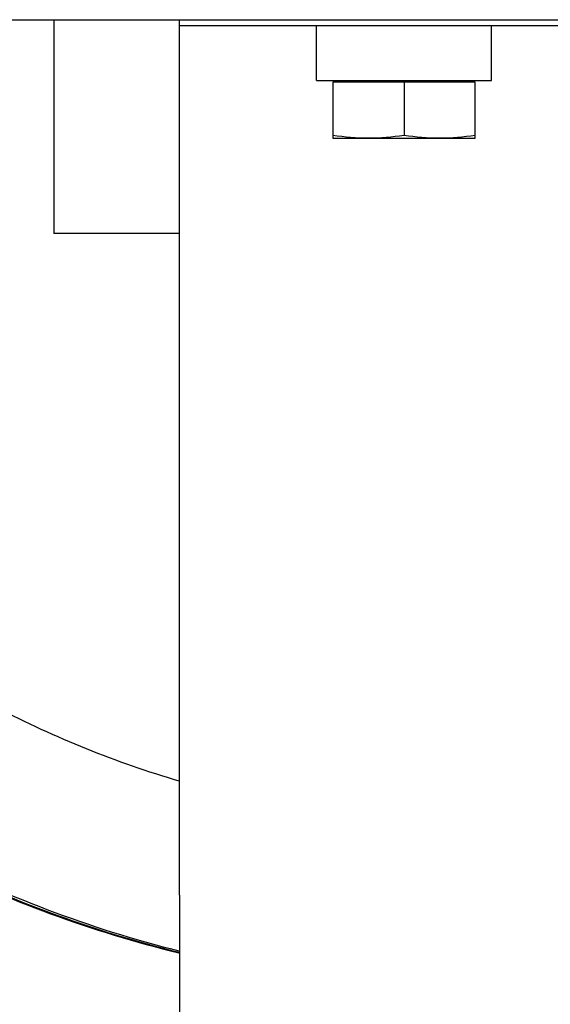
# Model space of a CAD drawing. Header units: millimetres. Extents: x 0 to 1189, y 0 to 841.
# Tile 107 of 118: x 600.29 to 602.72, y 625.13 to 629.63. Entities that reach past the tile are written whole.
import ezdxf

# ---------------------------------------------------------------- set-up
doc = ezdxf.new("R2010")
doc.units = ezdxf.units.MM
doc.header["$LTSCALE"] = 65.395
for name, color, linetype in [('0006_511101_83_AS07_ABL129', 7, 'CONTINUOUS'), ('0006_511101_83_AS08_ABL131', 7, 'CONTINUOUS'), ('0006_511101_83_AS09_ABL331', 7, 'CONTINUOUS'), ('0006_511101_83_S07_PBL329', 7, 'CONTINUOUS'), ('0006_511101_83_S08_PBL330', 7, 'CONTINUOUS'), ('0006_511101_83_S09_PBL332', 7, 'CONTINUOUS'), ('32007_060000_TLKS_KGS_ABL9', 7, 'CONTINUOUS'), ('32007_061000_TLKS_KGS_ABL10', 7, 'CONTINUOUS'), ('32007_484000_01_ABL128', 7, 'CONTINUOUS'), ('32007_484002_01_PBL146', 7, 'CONTINUOUS'), ('32097_030000_TLKS_V_ABL31', 7, 'CONTINUOUS'), ('32097_300000_TLKS_V_ABL122', 7, 'CONTINUOUS'), ('32097_400000_TLKS_V_ABL143', 7, 'CONTINUOUS'), ('I4017-M8X25_PBL154', 7, 'CONTINUOUS'), ('N6003-8_5X16-5_PBL151', 7, 'CONTINUOUS'), ('new_view_1_VBL0', 7, 'CONTINUOUS')]:
    doc.layers.add(name, color=color, linetype=linetype)

# ---------------------------------------------------------------- blocks, each defined once
blk = doc.blocks.new('0006_511101_83_S07_PBL329', base_point=(599.0383, 626.8015))
at = {"layer": '0006_511101_83_S07_PBL329', "color": 7, "linetype": 'CONTINUOUS'}
for p, q in [((597.5798, 628.2304), (597.5828, 628.2285)), ((597.9351, 627.8839), (597.5828, 628.2285)), ((597.4107, 627.3477), (597.0584, 627.6923)), ((599.0421, 627.0821), (599.0413, 627.0825)), ((600.1899, 626.4838), (599.0421, 627.0821)), ((599.8432, 625.8187), (598.6954, 626.417))]:
    blk.add_line(p, q, dxfattribs=at)
for centre, radius, start, end in [((601.2038, 631.2316), 4.6788, 225.6846, 242.4716), ((601.2038, 631.2316), 5.4288, 225.6775, 242.4806), ((602.3286, 630.5895), 4.6294, 242.4846, 253.6078), ((602.332, 630.5988), 5.3892, 242.4957, 255.9181)]:
    blk.add_arc(centre, radius, start, end, dxfattribs=at)
blk.add_open_spline([(597.0584, 627.6924), (597.0502, 627.7004), (597.0716, 627.7466), (597.1092, 627.8031), (597.183, 627.8947), (597.2722, 627.9914), (597.369, 628.0863), (597.4574, 628.1627), (597.5219, 628.2103), (597.56, 628.2291), (597.575, 628.2322), (597.5798, 628.2304)], degree=3, knots=[0, 0, 0, 0, 0.044847, 0.14947, 0.303644, 0.486013, 0.670586, 0.831023, 0.944901, 0.97978, 1, 1, 1, 1], dxfattribs=at)
blk = doc.blocks.new('0006_511101_83_AS07_ABL129', base_point=(600.8273, 627.082))
at = {"layer": '0006_511101_83_S07_PBL329'}
blk.add_blockref('0006_511101_83_S07_PBL329', (599.0383, 626.8015), dxfattribs=at)
blk = doc.blocks.new('0006_511101_83_S08_PBL330', base_point=(599.0457, 626.5123))
at = {"layer": '0006_511101_83_S08_PBL330', "color": 7, "linetype": 'CONTINUOUS'}
for p, q in [((597.3879, 627.344), (597.0704, 627.6593)), ((599.858, 625.7978), (598.7286, 626.3737))]:
    blk.add_line(p, q, dxfattribs=at)
for centre, radius, start, end in [((601.1815, 631.1741), 5.3908, 225.2743, 242.9343), ((602.3092, 630.6099), 5.4005, 243.0061, 256.1998)]:
    blk.add_arc(centre, radius, start, end, dxfattribs=at)
blk = doc.blocks.new('0006_511101_83_AS08_ABL131', base_point=(600.8222, 627.0237))
at = {"layer": '0006_511101_83_S08_PBL330'}
blk.add_blockref('0006_511101_83_S08_PBL330', (599.0457, 626.5123), dxfattribs=at)
blk = doc.blocks.new('32007_484002_01_PBL146', base_point=(601.9, 627.17617))
at = {"layer": '32007_484002_01_PBL146', "color": 7, "linetype": 'CONTINUOUS'}
for p, q in [((601.025, 629), (601.025, 629.62735)), ((601.025, 629.6), (602.775, 629.6)), ((601.025, 625.625), (601.025, 629)), ((601.025, 625.625), (601.025, 624.725))]:
    blk.add_line(p, q, dxfattribs=at)
blk = doc.blocks.new('N6003-8_5X16-5_PBL151', base_point=(602.05, 629.475))
at = {"layer": 'N6003-8_5X16-5_PBL151', "color": 7, "linetype": 'CONTINUOUS'}
for p, q in [((601.65, 629.35), (601.65, 629.6)), ((602.45, 629.35), (602.45, 629.6)), ((601.65, 629.35), (602.45, 629.35))]:
    blk.add_line(p, q, dxfattribs=at)
blk = doc.blocks.new('I4017-M8X25_PBL154', base_point=(602.05, 629.2175))
at = {"layer": 'I4017-M8X25_PBL154', "color": 7, "linetype": 'CONTINUOUS'}
for p, q in [((601.76, 629.3425), (601.76, 629.35)), ((602.34, 629.3425), (602.34, 629.35)), ((601.725, 629.3425), (601.725, 629.0851)), ((602.375, 629.3425), (601.725, 629.3425)), ((602.05, 629.3425), (602.05, 629.0986)), ((602.375, 629.0851), (602.375, 629.3425)), ((602.375, 629.085), (601.725, 629.085))]:
    blk.add_line(p, q, dxfattribs=at)
for points in [[(601.8875, 629.0851), (601.8331, 629.0851), (601.7787, 629.0902), (601.725, 629.0986)], [(602.05, 629.0986), (601.9963, 629.0902), (601.9419, 629.0851), (601.8875, 629.0851)], [(602.2125, 629.0851), (602.1581, 629.0851), (602.1037, 629.0902), (602.05, 629.0986)], [(602.375, 629.0986), (602.3213, 629.0902), (602.2669, 629.0851), (602.2125, 629.0851)]]:
    blk.add_open_spline(points, degree=3, dxfattribs=at)
blk = doc.blocks.new('0006_511101_83_S09_PBL332', base_point=(599.0432, 626.5082))
at = {"layer": '0006_511101_83_S09_PBL332', "color": 7, "linetype": 'CONTINUOUS'}
for p, q in [((597.3582, 627.3615), (597.0652, 627.6542)), ((599.8741, 625.7843), (598.769, 626.3413))]:
    blk.add_line(p, q, dxfattribs=at)
for centre, radius, start, end in [((601.2384, 631.2441), 5.4892, 225.0175, 225.3708), ((601.261, 631.2734), 5.5259, 225.4174, 242.6638), ((601.2349, 631.2337), 5.4787, 242.7159, 243.2506), ((602.2954, 630.5928), 5.3837, 243.2725, 256.3091)]:
    blk.add_arc(centre, radius, start, end, dxfattribs=at)
blk = doc.blocks.new('0006_511101_83_AS09_ABL331', base_point=(600.3544, 626.4068))
at = {"layer": '0006_511101_83_S09_PBL332'}
blk.add_blockref('0006_511101_83_S09_PBL332', (599.0432, 626.5082), dxfattribs=at)
blk = doc.blocks.new('32007_484000_01_ABL128', base_point=(614.5, 628.6938))
at = {"layer": '0006_511101_83_AS07_ABL129'}
blk.add_blockref('0006_511101_83_AS07_ABL129', (600.8273, 627.082), dxfattribs=at)
at = {"layer": '0006_511101_83_AS08_ABL131'}
blk.add_blockref('0006_511101_83_AS08_ABL131', (600.8222, 627.0237), dxfattribs=at)
at = {"layer": '0006_511101_83_AS09_ABL331'}
blk.add_blockref('0006_511101_83_AS09_ABL331', (600.3544, 626.4068), dxfattribs=at)
at = {"layer": '32007_484002_01_PBL146'}
blk.add_blockref('32007_484002_01_PBL146', (601.9, 627.1762), dxfattribs=at)
at = {"layer": 'I4017-M8X25_PBL154'}
blk.add_blockref('I4017-M8X25_PBL154', (602.05, 629.2175), dxfattribs=at)
at = {"layer": 'N6003-8_5X16-5_PBL151'}
blk.add_blockref('N6003-8_5X16-5_PBL151', (602.05, 629.475), dxfattribs=at)
blk = doc.blocks.new('32007_061000_TLKS_KGS_ABL10', base_point=(578.6184, 628.375))
at = {"layer": '32007_484000_01_ABL128'}
blk.add_blockref('32007_484000_01_ABL128', (614.5, 628.6938), dxfattribs=at)
blk = doc.blocks.new('32007_060000_TLKS_KGS_ABL9', base_point=(578.6184, 628.375))
at = {"layer": '32007_061000_TLKS_KGS_ABL10'}
blk.add_blockref('32007_061000_TLKS_KGS_ABL10', (578.6184, 628.375), dxfattribs=at)
blk = doc.blocks.new('34007_390700_01_SIMPLE1_T1_X_PBL137', base_point=(614.5, 628.6871))
at = {"layer": '34007_390700_01_SIMPLE1_T1_X_PBL137', "color": 7, "linetype": 'CONTINUOUS'}
blk.add_line((594.0497, 629.6273), (634.95, 629.6273), dxfattribs=at)
blk = doc.blocks.new('34007_390700_01_SIMPLE1_X#AF0_ABL123', base_point=(694.0173, 644.9021))
at = {"layer": '34007_390700_01_SIMPLE1_T1_X_PBL137'}
blk.add_blockref('34007_390700_01_SIMPLE1_T1_X_PBL137', (614.5, 628.6871), dxfattribs=at)
blk = doc.blocks.new('32097_300000_TLKS_V_ABL122', base_point=(694.0173, 644.9021))
at = {"layer": '34007_390700_01_SIMPLE1_X#AF0_ABL123'}
blk.add_blockref('34007_390700_01_SIMPLE1_X#AF0_ABL123', (694.0173, 644.9021), dxfattribs=at)
blk = doc.blocks.new('32097_481000_02_SIMPLE1_T1_X_PBL145', base_point=(704.4645, 640.4422))
at = {"layer": '32097_481000_02_SIMPLE1_T1_X_PBL145', "color": 7, "linetype": 'CONTINUOUS'}
for p in [(600.45, 629.6273), (601.025, 628.65)]:
    blk.add_line(p, (600.45, 628.65), dxfattribs=at)
blk = doc.blocks.new('32097_481000_02_SIMPLE1_X_ABL144', base_point=(704.4645, 640.4422))
at = {"layer": '32097_481000_02_SIMPLE1_T1_X_PBL145'}
blk.add_blockref('32097_481000_02_SIMPLE1_T1_X_PBL145', (704.4645, 640.4422), dxfattribs=at)
blk = doc.blocks.new('32097_400000_TLKS_V_ABL143', base_point=(704.4645, 640.4422))
at = {"layer": '32097_481000_02_SIMPLE1_X_ABL144'}
blk.add_blockref('32097_481000_02_SIMPLE1_X_ABL144', (704.4645, 640.4422), dxfattribs=at)
blk = doc.blocks.new('32097_030000_TLKS_V_ABL31', base_point=(716.6, 640.9375))
at = {"layer": '32097_300000_TLKS_V_ABL122'}
blk.add_blockref('32097_300000_TLKS_V_ABL122', (694.0173, 644.9021), dxfattribs=at)
at = {"layer": '32097_400000_TLKS_V_ABL143'}
blk.add_blockref('32097_400000_TLKS_V_ABL143', (704.4645, 640.4422), dxfattribs=at)
blk = doc.blocks.new('32097_000000_TLKS_MARKETING_ABL1', base_point=(710.175, 640.9375))
at = {"layer": '32007_060000_TLKS_KGS_ABL9'}
blk.add_blockref('32007_060000_TLKS_KGS_ABL9', (578.6184, 628.375), dxfattribs=at)
at = {"layer": '32097_030000_TLKS_V_ABL31'}
blk.add_blockref('32097_030000_TLKS_V_ABL31', (716.6, 640.9375), dxfattribs=at)
blk = doc.blocks.new('NEW_VIEW_1_VBL0', base_point=(717.5825, 642.6313))
at = {"layer": '32097_000000_TLKS_MARKETING_ABL1'}
blk.add_blockref('32097_000000_TLKS_MARKETING_ABL1', (710.175, 640.9375), dxfattribs=at)

msp = doc.modelspace()

# ---------------------------------------------------------------- block references
at = {"layer": 'new_view_1_VBL0'}
msp.add_blockref('NEW_VIEW_1_VBL0', (717.5825, 642.63132), dxfattribs=at)

doc.saveas('drawing.dxf')
